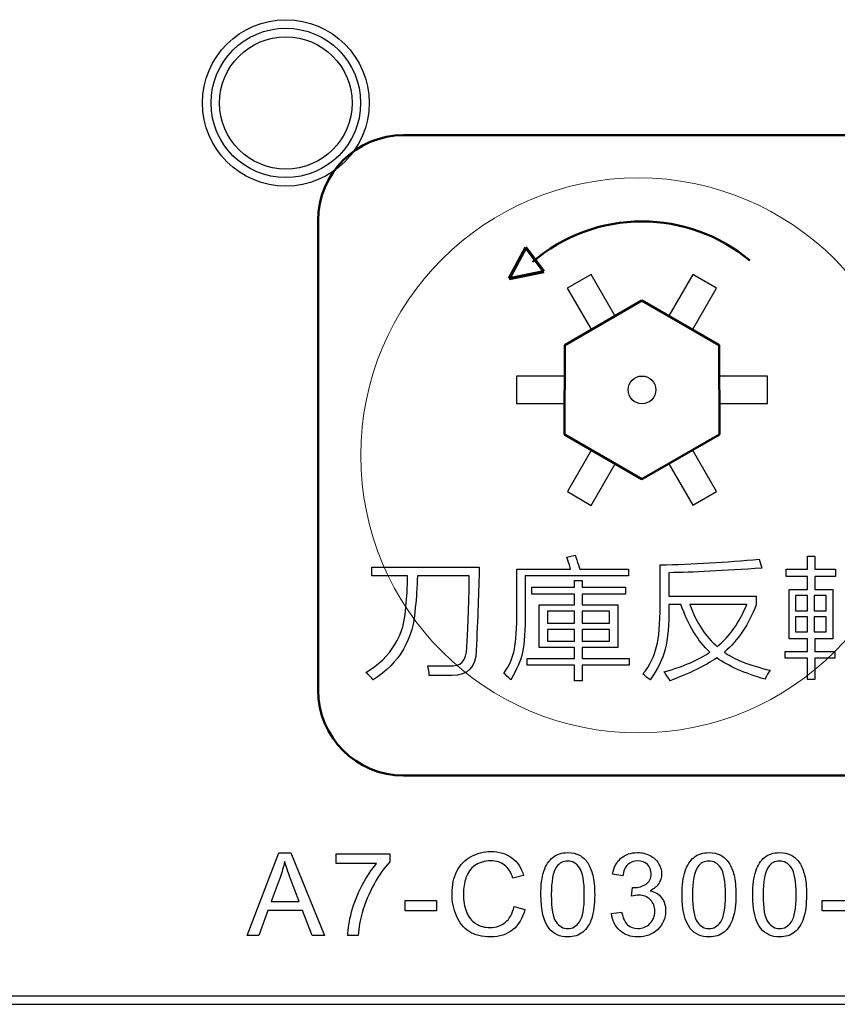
# Model space of a CAD drawing. Header units: millimetres. Extents: x 6964 to 8548, y -230 to 508.
# Tile 106 of 137: x 7396 to 7415, y 187 to 210. Entities that reach past the tile are written whole.
import ezdxf

# ---------------------------------------------------------------- set-up
doc = ezdxf.new("R2010")
doc.units = ezdxf.units.MM
doc.header["$LTSCALE"] = 3
doc.layers.add('layer 1', color=7, linetype='Continuous')

msp = doc.modelspace()

# ---------------------------------------------------------------- linework, layer by layer
at = {"linetype": 'Continuous', "lineweight": 30}
msp.add_line((7059.322, 186.894), (7420.175, 186.894), dxfattribs=at)
at = {"layer": 'layer 1'}
for points, knots in [([(7403.903, 208.005), (7403.903, 209.082), (7403.03, 209.955), (7401.953, 209.955), (7401.953, 209.955), (7400.876, 209.955), (7400.003, 209.082), (7400.003, 208.005), (7400.003, 208.005), (7400.003, 206.928), (7400.876, 206.055), (7401.953, 206.055), (7401.953, 206.055), (7403.03, 206.055), (7403.903, 206.928), (7403.903, 208.005)], [0, 0, 0, 0, 0.2, 0.2, 0.2, 0.2, 0.4, 0.4, 0.4, 0.4, 0.6, 0.6, 0.6, 0.6, 1, 1, 1, 1]), ([(7403.703, 208.005), (7403.703, 208.971), (7402.92, 209.755), (7401.953, 209.755), (7401.953, 209.755), (7400.987, 209.755), (7400.203, 208.971), (7400.203, 208.005), (7400.203, 208.005), (7400.203, 207.038), (7400.987, 206.255), (7401.953, 206.255), (7401.953, 206.255), (7402.92, 206.255), (7403.703, 207.038), (7403.703, 208.005)], [0, 0, 0, 0, 0.2, 0.2, 0.2, 0.2, 0.4, 0.4, 0.4, 0.4, 0.6, 0.6, 0.6, 0.6, 1, 1, 1, 1]), ([(7403.503, 208.005), (7403.503, 208.861), (7402.809, 209.555), (7401.953, 209.555), (7401.953, 209.555), (7401.097, 209.555), (7400.403, 208.861), (7400.403, 208.005), (7400.403, 208.005), (7400.403, 207.149), (7401.097, 206.455), (7401.953, 206.455), (7401.953, 206.455), (7402.809, 206.455), (7403.503, 207.149), (7403.503, 208.005)], [0, 0, 0, 0, 0.2, 0.2, 0.2, 0.2, 0.4, 0.4, 0.4, 0.4, 0.6, 0.6, 0.6, 0.6, 1, 1, 1, 1]), ([(7410.293, 201.609), (7410.113, 201.609), (7409.968, 201.464), (7409.968, 201.285), (7409.968, 201.285), (7409.968, 201.105), (7410.113, 200.96), (7410.293, 200.96), (7410.293, 200.96), (7410.472, 200.96), (7410.617, 201.105), (7410.617, 201.285), (7410.617, 201.285), (7410.617, 201.464), (7410.472, 201.609), (7410.293, 201.609)], [0, 0, 0, 0, 0.2, 0.2, 0.2, 0.2, 0.4, 0.4, 0.4, 0.4, 0.6, 0.6, 0.6, 0.6, 1, 1, 1, 1]), ([(7406.407, 195.178), (7406.407, 194.788), (7406.217, 194.594), (7405.836, 194.594), (7405.836, 194.594), (7405.665, 194.594), (7405.492, 194.594), (7405.313, 194.594)], [0.3888889, 0.3888889, 0.3888889, 0.3888889, 0.4444444, 0.4444444, 0.4444444, 0.4444445, 0.5, 0.5, 0.5, 0.5]), ([(7406.289, 190.355), (7406.431, 190.433), (7406.587, 190.472), (7406.757, 190.472), (7406.757, 190.472), (7406.951, 190.472), (7407.114, 190.423), (7407.245, 190.324)], [0.34782609, 0.34782609, 0.34782609, 0.34782609, 0.39130435, 0.39130435, 0.39130435, 0.39130436, 0.43478261, 0.43478261, 0.43478261, 0.43478261]), ([(7408.206, 190.335), (7408.298, 190.41), (7408.415, 190.447), (7408.555, 190.447), (7408.555, 190.447), (7408.659, 190.447), (7408.75, 190.427), (7408.828, 190.385)], [0.1538462, 0.1538462, 0.1538462, 0.1538462, 0.2307692, 0.2307692, 0.2307692, 0.2307692, 0.3076923, 0.3076923, 0.3076923, 0.3076923]), ([(7409.801, 190.316), (7409.904, 190.404), (7410.032, 190.447), (7410.185, 190.447), (7410.185, 190.447), (7410.291, 190.447), (7410.388, 190.425), (7410.477, 190.379)], [0.58064516, 0.58064516, 0.58064516, 0.58064516, 0.61290323, 0.61290323, 0.61290323, 0.61290324, 0.64516129, 0.64516129, 0.64516129, 0.64516129]), ([(7411.512, 190.335), (7411.604, 190.41), (7411.721, 190.447), (7411.862, 190.447), (7411.862, 190.447), (7411.965, 190.447), (7412.056, 190.427), (7412.135, 190.385)], [0.1538462, 0.1538462, 0.1538462, 0.1538462, 0.2307692, 0.2307692, 0.2307692, 0.2307692, 0.3076923, 0.3076923, 0.3076923, 0.3076923]), ([(7413.165, 190.335), (7413.258, 190.41), (7413.374, 190.447), (7413.515, 190.447), (7413.515, 190.447), (7413.619, 190.447), (7413.71, 190.427), (7413.788, 190.385)], [0.1538462, 0.1538462, 0.1538462, 0.1538462, 0.2307692, 0.2307692, 0.2307692, 0.2307692, 0.3076923, 0.3076923, 0.3076923, 0.3076923]), ([(7407.074, 190.156), (7406.989, 190.221), (7406.882, 190.253), (7406.753, 190.253), (7406.753, 190.253), (7406.605, 190.253), (7406.48, 190.217), (7406.381, 190.146)], [0.56521739, 0.56521739, 0.56521739, 0.56521739, 0.60869565, 0.60869565, 0.60869565, 0.60869566, 0.65217391, 0.65217391, 0.65217391, 0.65217391]), ([(7408.83, 190.093), (7408.756, 190.198), (7408.664, 190.25), (7408.552, 190.25), (7408.552, 190.25), (7408.443, 190.25), (7408.356, 190.204), (7408.291, 190.111)], [0.5555556, 0.5555556, 0.5555556, 0.5555556, 0.6666667, 0.6666667, 0.6666667, 0.6666667, 0.7777778, 0.7777778, 0.7777778, 0.7777778]), ([(7408.83, 188.824), (7408.905, 188.929), (7408.942, 189.141), (7408.942, 189.458), (7408.942, 189.458), (7408.942, 189.777), (7408.905, 189.988), (7408.83, 190.093)], [0.3333333, 0.3333333, 0.3333333, 0.3333333, 0.4444444, 0.4444444, 0.4444444, 0.4444445, 0.5555556, 0.5555556, 0.5555556, 0.5555556]), ([(7410.387, 189.708), (7410.468, 189.76), (7410.508, 189.841), (7410.508, 189.951), (7410.508, 189.951), (7410.508, 190.038), (7410.479, 190.11), (7410.42, 190.167), (7410.42, 190.167), (7410.361, 190.224), (7410.284, 190.253), (7410.191, 190.253), (7410.191, 190.253), (7410.098, 190.253), (7410.021, 190.223), (7409.96, 190.165)], [0.3548387, 0.3548387, 0.3548387, 0.3548387, 0.3870968, 0.3870968, 0.3870968, 0.3870968, 0.4193548, 0.4193548, 0.4193548, 0.4193548, 0.4516129, 0.4516129, 0.4516129, 0.4516129, 0.483871, 0.483871, 0.483871, 0.483871]), ([(7410.681, 190.195), (7410.728, 190.116), (7410.752, 190.033), (7410.752, 189.946), (7410.752, 189.946), (7410.752, 189.862), (7410.729, 189.787), (7410.684, 189.718)], [0.67741935, 0.67741935, 0.67741935, 0.67741935, 0.70967742, 0.70967742, 0.70967742, 0.70967743, 0.74193548, 0.74193548, 0.74193548, 0.74193548]), ([(7412.137, 190.093), (7412.063, 190.198), (7411.97, 190.25), (7411.859, 190.25), (7411.859, 190.25), (7411.75, 190.25), (7411.663, 190.204), (7411.597, 190.111)], [0.5555556, 0.5555556, 0.5555556, 0.5555556, 0.6666667, 0.6666667, 0.6666667, 0.6666667, 0.7777778, 0.7777778, 0.7777778, 0.7777778]), ([(7412.137, 188.824), (7412.211, 188.929), (7412.248, 189.141), (7412.248, 189.458), (7412.248, 189.458), (7412.248, 189.777), (7412.211, 189.988), (7412.137, 190.093)], [0.3333333, 0.3333333, 0.3333333, 0.3333333, 0.4444444, 0.4444444, 0.4444444, 0.4444445, 0.5555556, 0.5555556, 0.5555556, 0.5555556]), ([(7413.79, 190.093), (7413.716, 190.198), (7413.624, 190.25), (7413.512, 190.25), (7413.512, 190.25), (7413.403, 190.25), (7413.316, 190.204), (7413.251, 190.111)], [0.5555556, 0.5555556, 0.5555556, 0.5555556, 0.6666667, 0.6666667, 0.6666667, 0.6666667, 0.7777778, 0.7777778, 0.7777778, 0.7777778]), ([(7413.79, 188.824), (7413.865, 188.929), (7413.901, 189.141), (7413.901, 189.458), (7413.901, 189.458), (7413.901, 189.777), (7413.865, 189.988), (7413.79, 190.093)], [0.3333333, 0.3333333, 0.3333333, 0.3333333, 0.4444444, 0.4444444, 0.4444444, 0.4444445, 0.5555556, 0.5555556, 0.5555556, 0.5555556]), ([(7405.947, 188.968), (7405.879, 189.129), (7405.845, 189.301), (7405.845, 189.486), (7405.845, 189.486), (7405.845, 189.687), (7405.883, 189.863), (7405.96, 190.013)], [0.2173913, 0.2173913, 0.2173913, 0.2173913, 0.26086957, 0.26086957, 0.26086957, 0.26086958, 0.30434783, 0.30434783, 0.30434783, 0.30434783]), ([(7406.171, 189.859), (7406.13, 189.739), (7406.11, 189.615), (7406.11, 189.487), (7406.11, 189.487), (7406.11, 189.323), (7406.134, 189.179), (7406.182, 189.057)], [0.69565217, 0.69565217, 0.69565217, 0.69565217, 0.73913043, 0.73913043, 0.73913043, 0.73913044, 0.7826087, 0.7826087, 0.7826087, 0.7826087]), ([(7409.141, 189.916), (7409.17, 189.803), (7409.185, 189.651), (7409.185, 189.459), (7409.185, 189.459), (7409.185, 189.232), (7409.161, 189.048), (7409.115, 188.909)], [0.4615385, 0.4615385, 0.4615385, 0.4615385, 0.5384615, 0.5384615, 0.5384615, 0.5384615, 0.6153846, 0.6153846, 0.6153846, 0.6153846]), ([(7412.448, 189.916), (7412.477, 189.803), (7412.491, 189.651), (7412.491, 189.459), (7412.491, 189.459), (7412.491, 189.232), (7412.468, 189.048), (7412.422, 188.909)], [0.4615385, 0.4615385, 0.4615385, 0.4615385, 0.5384615, 0.5384615, 0.5384615, 0.5384615, 0.6153846, 0.6153846, 0.6153846, 0.6153846]), ([(7414.101, 189.916), (7414.13, 189.803), (7414.145, 189.651), (7414.145, 189.459), (7414.145, 189.459), (7414.145, 189.232), (7414.121, 189.048), (7414.075, 188.909)], [0.4615385, 0.4615385, 0.4615385, 0.4615385, 0.5384615, 0.5384615, 0.5384615, 0.5384615, 0.6153846, 0.6153846, 0.6153846, 0.6153846]), ([(7410.074, 189.631), (7410.09, 189.629), (7410.103, 189.628), (7410.112, 189.628), (7410.112, 189.628), (7410.214, 189.628), (7410.305, 189.655), (7410.387, 189.708)], [0.29032258, 0.29032258, 0.29032258, 0.29032258, 0.32258065, 0.32258065, 0.32258065, 0.32258066, 0.35483871, 0.35483871, 0.35483871, 0.35483871]), ([(7410.488, 189.343), (7410.416, 189.414), (7410.326, 189.45), (7410.216, 189.45), (7410.216, 189.45), (7410.171, 189.45), (7410.115, 189.441), (7410.048, 189.423)], [0.19354839, 0.19354839, 0.19354839, 0.19354839, 0.22580645, 0.22580645, 0.22580645, 0.22580646, 0.25806452, 0.25806452, 0.25806452, 0.25806452]), ([(7410.48, 188.785), (7410.557, 188.863), (7410.595, 188.959), (7410.595, 189.073), (7410.595, 189.073), (7410.595, 189.182), (7410.559, 189.272), (7410.488, 189.343)], [0.12903226, 0.12903226, 0.12903226, 0.12903226, 0.16129032, 0.16129032, 0.16129032, 0.16129033, 0.19354839, 0.19354839, 0.19354839, 0.19354839]), ([(7410.752, 189.39), (7410.815, 189.307), (7410.846, 189.203), (7410.846, 189.078), (7410.846, 189.078), (7410.846, 188.909), (7410.784, 188.765), (7410.662, 188.648)], [0.80645161, 0.80645161, 0.80645161, 0.80645161, 0.83870968, 0.83870968, 0.83870968, 0.83870969, 0.87096774, 0.87096774, 0.87096774, 0.87096774]), ([(7406.182, 189.057), (7406.229, 188.934), (7406.304, 188.842), (7406.405, 188.782), (7406.405, 188.782), (7406.505, 188.721), (7406.614, 188.691), (7406.732, 188.691), (7406.732, 188.691), (7406.875, 188.691), (7406.996, 188.732), (7407.095, 188.814)], [0.7826087, 0.7826087, 0.7826087, 0.7826087, 0.826087, 0.826087, 0.826087, 0.826087, 0.8695652, 0.8695652, 0.8695652, 0.8695652, 0.9130435, 0.9130435, 0.9130435, 0.9130435]), ([(7408.906, 188.585), (7408.814, 188.51), (7408.697, 188.472), (7408.555, 188.472), (7408.555, 188.472), (7408.369, 188.472), (7408.223, 188.538), (7408.116, 188.671)], [0.6923077, 0.6923077, 0.6923077, 0.6923077, 0.7692308, 0.7692308, 0.7692308, 0.7692308, 0.8461538, 0.8461538, 0.8461538, 0.8461538]), ([(7408.28, 188.824), (7408.354, 188.719), (7408.446, 188.666), (7408.555, 188.666), (7408.555, 188.666), (7408.664, 188.666), (7408.756, 188.719), (7408.83, 188.824)], [0.1111111, 0.1111111, 0.1111111, 0.1111111, 0.2222222, 0.2222222, 0.2222222, 0.2222222, 0.3333333, 0.3333333, 0.3333333, 0.3333333]), ([(7410.662, 188.648), (7410.538, 188.53), (7410.382, 188.472), (7410.194, 188.472), (7410.194, 188.472), (7410.024, 188.472), (7409.883, 188.523), (7409.771, 188.624)], [0.87096774, 0.87096774, 0.87096774, 0.87096774, 0.90322581, 0.90322581, 0.90322581, 0.90322582, 0.93548387, 0.93548387, 0.93548387, 0.93548387]), ([(7409.955, 188.758), (7410.021, 188.699), (7410.101, 188.669), (7410.196, 188.669), (7410.196, 188.669), (7410.308, 188.669), (7410.403, 188.708), (7410.48, 188.785)], [0.06451613, 0.06451613, 0.06451613, 0.06451613, 0.09677419, 0.09677419, 0.09677419, 0.0967742, 0.12903226, 0.12903226, 0.12903226, 0.12903226]), ([(7412.213, 188.585), (7412.12, 188.51), (7412.003, 188.472), (7411.862, 188.472), (7411.862, 188.472), (7411.676, 188.472), (7411.529, 188.538), (7411.423, 188.671)], [0.6923077, 0.6923077, 0.6923077, 0.6923077, 0.7692308, 0.7692308, 0.7692308, 0.7692308, 0.8461538, 0.8461538, 0.8461538, 0.8461538]), ([(7411.586, 188.824), (7411.661, 188.719), (7411.753, 188.666), (7411.862, 188.666), (7411.862, 188.666), (7411.971, 188.666), (7412.063, 188.719), (7412.137, 188.824)], [0.1111111, 0.1111111, 0.1111111, 0.1111111, 0.2222222, 0.2222222, 0.2222222, 0.2222222, 0.3333333, 0.3333333, 0.3333333, 0.3333333]), ([(7413.866, 188.585), (7413.774, 188.51), (7413.656, 188.472), (7413.515, 188.472), (7413.515, 188.472), (7413.329, 188.472), (7413.183, 188.538), (7413.076, 188.671)], [0.6923077, 0.6923077, 0.6923077, 0.6923077, 0.7692308, 0.7692308, 0.7692308, 0.7692308, 0.8461538, 0.8461538, 0.8461538, 0.8461538]), ([(7413.24, 188.824), (7413.314, 188.719), (7413.406, 188.666), (7413.515, 188.666), (7413.515, 188.666), (7413.624, 188.666), (7413.716, 188.719), (7413.79, 188.824)], [0.1111111, 0.1111111, 0.1111111, 0.1111111, 0.2222222, 0.2222222, 0.2222222, 0.2222222, 0.3333333, 0.3333333, 0.3333333, 0.3333333]), ([(7407.264, 188.637), (7407.125, 188.527), (7406.954, 188.472), (7406.753, 188.472), (7406.753, 188.472), (7406.545, 188.472), (7406.376, 188.514), (7406.245, 188.599)], [0.08695652, 0.08695652, 0.08695652, 0.08695652, 0.13043478, 0.13043478, 0.13043478, 0.13043479, 0.17391304, 0.17391304, 0.17391304, 0.17391304])]:
    msp.add_open_spline(points, degree=3, knots=knots, dxfattribs=at)
at = {"layer": 'layer 1', "lineweight": 50}
for points in [[(7402.708, 205.25), (7402.708, 206.35), (7403.608, 207.25), (7404.708, 207.25)], [(7404.708, 207.25), (7404.708, 207.25), (7415.708, 207.25), (7415.708, 207.25)], [(7402.708, 194.25), (7402.708, 194.25), (7402.708, 205.25), (7402.708, 205.25)], [(7408.482, 202.332), (7408.482, 202.332), (7410.292, 203.376), (7410.292, 203.376)], [(7410.292, 203.376), (7410.292, 203.376), (7412.103, 202.331), (7412.103, 202.331)], [(7408.481, 200.24), (7408.481, 200.24), (7408.482, 202.332), (7408.482, 202.332)], [(7412.103, 202.331), (7412.103, 202.331), (7412.104, 200.24), (7412.104, 200.24)], [(7410.292, 199.193), (7410.292, 199.193), (7408.481, 200.24), (7408.481, 200.24)], [(7412.104, 200.24), (7412.104, 200.24), (7410.292, 199.193), (7410.292, 199.193)], [(7404.708, 192.25), (7403.608, 192.25), (7402.708, 193.15), (7402.708, 194.25)], [(7415.708, 192.25), (7415.708, 192.25), (7404.708, 192.25), (7404.708, 192.25)]]:
    msp.add_open_spline(points, degree=3, dxfattribs=at)
at = {"layer": 'layer 1', "lineweight": 9}
for points, knots in [([(7416.708, 199.75), (7416.708, 203.34), (7413.798, 206.25), (7410.208, 206.25), (7410.208, 206.25), (7406.618, 206.25), (7403.708, 203.34), (7403.708, 199.75), (7403.708, 199.75), (7403.708, 196.16), (7406.618, 193.25), (7410.208, 193.25)], [0, 0, 0, 0, 0.2, 0.2, 0.2, 0.2, 0.4, 0.4, 0.4, 0.4, 0.6, 0.6, 0.6, 0.6]), ([(7406.407, 195.178), (7406.407, 194.788), (7406.217, 194.594), (7405.836, 194.594), (7405.836, 194.594), (7405.665, 194.594), (7405.492, 194.594), (7405.313, 194.594)], [0.3888889, 0.3888889, 0.3888889, 0.3888889, 0.4444444, 0.4444444, 0.4444444, 0.4444445, 0.5, 0.5, 0.5, 0.5])]:
    msp.add_open_spline(points, degree=3, knots=knots, dxfattribs=at)
at = {"layer": 'layer 1', "lineweight": 50}
msp.add_open_spline([(7412.816, 204.318), (7412.108, 204.907), (7411.214, 205.23), (7410.293, 205.23), (7410.293, 205.23), (7409.353, 205.23), (7408.445, 204.895), (7407.731, 204.285)], degree=3, knots=[0, 0, 0, 0, 0.333333, 0.333333, 0.333333, 0.333333, 1, 1, 1, 1], dxfattribs=at)
at = {"layer": 'layer 1', "lineweight": 70}
for points in [[(7407.572, 204.617), (7407.572, 204.617), (7407.186, 203.89), (7407.186, 203.89)], [(7407.996, 204.054), (7407.996, 204.054), (7407.572, 204.617), (7407.572, 204.617)], [(7407.186, 203.89), (7407.186, 203.89), (7407.996, 204.054), (7407.996, 204.054)]]:
    msp.add_open_spline(points, degree=3, dxfattribs=at)
at = {"layer": 'layer 1'}
for points in [[(7409.102, 203.989), (7409.102, 203.989), (7408.544, 203.667), (7408.544, 203.667)], [(7409.665, 203.014), (7409.665, 203.014), (7409.102, 203.989), (7409.102, 203.989)], [(7411.482, 203.99), (7411.482, 203.99), (7410.919, 203.015), (7410.919, 203.015)], [(7412.039, 203.668), (7412.039, 203.668), (7411.482, 203.99), (7411.482, 203.99)], [(7408.544, 203.667), (7408.544, 203.667), (7409.107, 202.692), (7409.107, 202.692)], [(7411.476, 202.693), (7411.476, 202.693), (7412.039, 203.668), (7412.039, 203.668)], [(7409.107, 202.692), (7409.107, 202.692), (7409.665, 203.014), (7409.665, 203.014)], [(7410.919, 203.015), (7410.919, 203.015), (7411.476, 202.693), (7411.476, 202.693)], [(7408.481, 201.605), (7408.481, 201.605), (7407.355, 201.605), (7407.355, 201.605)], [(7407.355, 201.605), (7407.355, 201.605), (7407.355, 200.962), (7407.355, 200.962)], [(7408.481, 200.962), (7408.481, 200.962), (7408.481, 201.605), (7408.481, 201.605)], [(7413.23, 201.607), (7413.23, 201.607), (7412.104, 201.607), (7412.104, 201.607)], [(7412.104, 201.607), (7412.104, 201.607), (7412.104, 200.964), (7412.104, 200.964)], [(7413.23, 200.964), (7413.23, 200.964), (7413.23, 201.607), (7413.23, 201.607)], [(7407.355, 200.962), (7407.355, 200.962), (7408.481, 200.962), (7408.481, 200.962)], [(7412.104, 200.964), (7412.104, 200.964), (7413.23, 200.964), (7413.23, 200.964)], [(7409.109, 199.877), (7409.109, 199.877), (7408.546, 198.901), (7408.546, 198.901)], [(7409.666, 199.555), (7409.666, 199.555), (7409.109, 199.877), (7409.109, 199.877)], [(7411.478, 199.878), (7411.478, 199.878), (7410.92, 199.556), (7410.92, 199.556)], [(7412.041, 198.902), (7412.041, 198.902), (7411.478, 199.878), (7411.478, 199.878)], [(7409.103, 198.58), (7409.103, 198.58), (7409.666, 199.555), (7409.666, 199.555)], [(7410.92, 199.556), (7410.92, 199.556), (7411.483, 198.581), (7411.483, 198.581)], [(7408.546, 198.901), (7408.546, 198.901), (7409.103, 198.58), (7409.103, 198.58)], [(7411.483, 198.581), (7411.483, 198.581), (7412.041, 198.902), (7412.041, 198.902)], [(7408.532, 197.367), (7408.532, 197.367), (7408.727, 197.416), (7408.727, 197.416)], [(7408.727, 197.416), (7408.735, 197.391), (7408.747, 197.355), (7408.763, 197.306)], [(7408.605, 197.148), (7408.589, 197.197), (7408.565, 197.27), (7408.532, 197.367)], [(7408.763, 197.306), (7408.795, 197.217), (7408.82, 197.144), (7408.836, 197.087)], [(7410.717, 197.185), (7411.487, 197.201), (7412.261, 197.245), (7413.039, 197.319)], [(7410.717, 196.236), (7410.717, 196.236), (7410.717, 197.185), (7410.717, 197.185)], [(7413.039, 197.319), (7413.039, 197.319), (7413.1, 197.112), (7413.1, 197.112)], [(7414.166, 197.087), (7414.166, 197.087), (7414.166, 197.391), (7414.166, 197.391)], [(7414.166, 197.391), (7414.166, 197.391), (7414.336, 197.391), (7414.336, 197.391)], [(7414.336, 197.391), (7414.336, 197.391), (7414.336, 197.087), (7414.336, 197.087)], [(7403.963, 196.928), (7403.963, 196.928), (7403.963, 197.135), (7403.963, 197.135)], [(7403.963, 197.135), (7403.963, 197.135), (7406.48, 197.135), (7406.48, 197.135)], [(7406.48, 197.135), (7406.472, 196.584), (7406.448, 195.931), (7406.407, 195.178)], [(7407.365, 196.114), (7407.365, 196.114), (7407.365, 197.087), (7407.365, 197.087)], [(7407.365, 197.087), (7407.365, 197.087), (7408.617, 197.087), (7408.617, 197.087)], [(7408.617, 197.087), (7408.617, 197.104), (7408.613, 197.124), (7408.605, 197.148)], [(7408.836, 197.087), (7408.836, 197.087), (7409.979, 197.087), (7409.979, 197.087)], [(7409.979, 197.087), (7409.979, 197.087), (7409.979, 196.93), (7409.979, 196.93)], [(7413.1, 197.112), (7412.2, 197.047), (7411.475, 197.01), (7410.924, 197.002)], [(7410.924, 197.002), (7410.924, 197.002), (7410.924, 196.455), (7410.924, 196.455)], [(7413.668, 196.917), (7413.668, 196.917), (7413.668, 197.087), (7413.668, 197.087)], [(7413.668, 197.087), (7413.668, 197.087), (7414.166, 197.087), (7414.166, 197.087)], [(7414.336, 197.087), (7414.336, 197.087), (7414.823, 197.087), (7414.823, 197.087)], [(7414.823, 197.087), (7414.823, 197.087), (7414.823, 196.917), (7414.823, 196.917)], [(7404.802, 196.928), (7404.802, 196.928), (7403.963, 196.928), (7403.963, 196.928)], [(7404.766, 196.211), (7404.79, 196.422), (7404.802, 196.661), (7404.802, 196.928)], [(7405.034, 196.928), (7405.025, 196.653), (7405.009, 196.41), (7404.985, 196.199)], [(7406.249, 196.928), (7406.249, 196.928), (7405.034, 196.928), (7405.034, 196.928)], [(7406.188, 195.25), (7406.213, 195.526), (7406.233, 196.049), (7406.249, 196.819)], [(7406.249, 196.819), (7406.249, 196.868), (7406.249, 196.904), (7406.249, 196.928)], [(7409.979, 196.93), (7409.979, 196.93), (7407.56, 196.93), (7407.56, 196.93)], [(7407.56, 196.93), (7407.56, 196.93), (7407.56, 196.09), (7407.56, 196.09)], [(7408.712, 196.661), (7408.712, 196.661), (7408.712, 196.819), (7408.712, 196.819)], [(7408.712, 196.819), (7408.712, 196.819), (7408.895, 196.819), (7408.895, 196.819)], [(7408.895, 196.819), (7408.895, 196.819), (7408.895, 196.661), (7408.895, 196.661)], [(7414.166, 196.917), (7414.166, 196.917), (7413.668, 196.917), (7413.668, 196.917)], [(7414.166, 196.611), (7414.166, 196.611), (7414.166, 196.917), (7414.166, 196.917)], [(7414.823, 196.917), (7414.823, 196.917), (7414.336, 196.917), (7414.336, 196.917)], [(7414.336, 196.917), (7414.336, 196.917), (7414.336, 196.611), (7414.336, 196.611)], [(7407.715, 196.503), (7407.715, 196.503), (7407.715, 196.661), (7407.715, 196.661)], [(7407.715, 196.661), (7407.715, 196.661), (7408.712, 196.661), (7408.712, 196.661)], [(7408.712, 196.503), (7408.712, 196.503), (7407.715, 196.503), (7407.715, 196.503)], [(7408.712, 196.247), (7408.712, 196.247), (7408.712, 196.503), (7408.712, 196.503)], [(7408.895, 196.661), (7408.895, 196.661), (7409.904, 196.661), (7409.904, 196.661)], [(7409.904, 196.503), (7409.904, 196.503), (7408.895, 196.503), (7408.895, 196.503)], [(7408.895, 196.503), (7408.895, 196.503), (7408.895, 196.247), (7408.895, 196.247)], [(7409.904, 196.661), (7409.904, 196.661), (7409.904, 196.503), (7409.904, 196.503)], [(7413.739, 195.457), (7413.739, 195.457), (7413.739, 196.611), (7413.739, 196.611)], [(7413.739, 196.611), (7413.739, 196.611), (7414.166, 196.611), (7414.166, 196.611)], [(7414.336, 196.611), (7414.336, 196.611), (7414.763, 196.611), (7414.763, 196.611)], [(7414.763, 196.611), (7414.763, 196.611), (7414.763, 195.457), (7414.763, 195.457)], [(7410.924, 196.455), (7410.924, 196.455), (7412.966, 196.455), (7412.966, 196.455)], [(7411.203, 196.261), (7411.203, 196.261), (7410.924, 196.261), (7410.924, 196.261)], [(7410.924, 196.261), (7410.924, 196.261), (7410.924, 196.224), (7410.924, 196.224)], [(7411.884, 195.142), (7411.6, 195.401), (7411.373, 195.774), (7411.203, 196.261)], [(7412.747, 196.261), (7412.747, 196.261), (7411.41, 196.261), (7411.41, 196.261)], [(7411.41, 196.261), (7411.572, 195.823), (7411.787, 195.495), (7412.054, 195.276)], [(7412.054, 195.276), (7412.346, 195.511), (7412.577, 195.839), (7412.747, 196.261)], [(7412.966, 196.455), (7412.966, 196.455), (7412.966, 196.248), (7412.966, 196.248)], [(7413.885, 196.465), (7413.885, 196.465), (7413.885, 196.113), (7413.885, 196.113)], [(7414.166, 196.465), (7414.166, 196.465), (7413.885, 196.465), (7413.885, 196.465)], [(7414.166, 196.113), (7414.166, 196.113), (7414.166, 196.465), (7414.166, 196.465)], [(7414.605, 196.465), (7414.605, 196.465), (7414.324, 196.465), (7414.324, 196.465)], [(7414.324, 196.465), (7414.324, 196.465), (7414.324, 196.113), (7414.324, 196.113)], [(7414.605, 196.113), (7414.605, 196.113), (7414.605, 196.465), (7414.605, 196.465)], [(7403.829, 194.667), (7404.421, 195.023), (7404.734, 195.538), (7404.766, 196.211)], [(7404.985, 196.199), (7404.944, 195.453), (7404.616, 194.885), (7404, 194.496)], [(7407.304, 195.215), (7407.344, 195.401), (7407.365, 195.701), (7407.365, 196.114)], [(7407.56, 196.09), (7407.56, 195.661), (7407.539, 195.345), (7407.498, 195.142)], [(7407.888, 195.251), (7407.888, 195.251), (7407.888, 196.247), (7407.888, 196.247)], [(7407.888, 196.247), (7407.888, 196.247), (7408.712, 196.247), (7408.712, 196.247)], [(7408.083, 196.101), (7408.083, 196.101), (7408.083, 195.821), (7408.083, 195.821)], [(7408.712, 196.101), (7408.712, 196.101), (7408.083, 196.101), (7408.083, 196.101)], [(7408.712, 195.821), (7408.712, 195.821), (7408.712, 196.101), (7408.712, 196.101)], [(7408.895, 196.247), (7408.895, 196.247), (7409.723, 196.247), (7409.723, 196.247)], [(7409.528, 196.101), (7409.528, 196.101), (7408.895, 196.101), (7408.895, 196.101)], [(7408.895, 196.101), (7408.895, 196.101), (7408.895, 195.821), (7408.895, 195.821)], [(7409.528, 195.821), (7409.528, 195.821), (7409.528, 196.101), (7409.528, 196.101)], [(7409.723, 196.247), (7409.723, 196.247), (7409.723, 195.251), (7409.723, 195.251)], [(7410.632, 195.276), (7410.689, 195.486), (7410.717, 195.807), (7410.717, 196.236)], [(7410.924, 196.224), (7410.924, 195.786), (7410.895, 195.45), (7410.839, 195.215)], [(7412.966, 196.248), (7412.788, 195.786), (7412.541, 195.418), (7412.224, 195.142)], [(7413.885, 196.113), (7413.885, 196.113), (7414.166, 196.113), (7414.166, 196.113)], [(7414.324, 196.113), (7414.324, 196.113), (7414.605, 196.113), (7414.605, 196.113)], [(7408.083, 195.821), (7408.083, 195.821), (7408.712, 195.821), (7408.712, 195.821)], [(7408.895, 195.821), (7408.895, 195.821), (7409.528, 195.821), (7409.528, 195.821)], [(7413.885, 195.967), (7413.885, 195.967), (7413.885, 195.615), (7413.885, 195.615)], [(7414.166, 195.967), (7414.166, 195.967), (7413.885, 195.967), (7413.885, 195.967)], [(7414.166, 195.615), (7414.166, 195.615), (7414.166, 195.967), (7414.166, 195.967)], [(7414.324, 195.967), (7414.324, 195.967), (7414.324, 195.615), (7414.324, 195.615)], [(7414.605, 195.967), (7414.605, 195.967), (7414.324, 195.967), (7414.324, 195.967)], [(7414.605, 195.615), (7414.605, 195.615), (7414.605, 195.967), (7414.605, 195.967)], [(7408.083, 195.675), (7408.083, 195.675), (7408.083, 195.398), (7408.083, 195.398)], [(7408.712, 195.675), (7408.712, 195.675), (7408.083, 195.675), (7408.083, 195.675)], [(7408.712, 195.398), (7408.712, 195.398), (7408.712, 195.675), (7408.712, 195.675)], [(7408.895, 195.675), (7408.895, 195.675), (7408.895, 195.398), (7408.895, 195.398)], [(7409.528, 195.675), (7409.528, 195.675), (7408.895, 195.675), (7408.895, 195.675)], [(7409.528, 195.398), (7409.528, 195.398), (7409.528, 195.675), (7409.528, 195.675)], [(7413.885, 195.615), (7413.885, 195.615), (7414.166, 195.615), (7414.166, 195.615)], [(7414.324, 195.615), (7414.324, 195.615), (7414.605, 195.615), (7414.605, 195.615)], [(7408.083, 195.398), (7408.083, 195.398), (7408.712, 195.398), (7408.712, 195.398)], [(7408.895, 195.398), (7408.895, 195.398), (7409.528, 195.398), (7409.528, 195.398)], [(7414.166, 195.457), (7414.166, 195.457), (7413.739, 195.457), (7413.739, 195.457)], [(7414.166, 195.154), (7414.166, 195.154), (7414.166, 195.457), (7414.166, 195.457)], [(7414.763, 195.457), (7414.763, 195.457), (7414.336, 195.457), (7414.336, 195.457)], [(7414.336, 195.457), (7414.336, 195.457), (7414.336, 195.154), (7414.336, 195.154)], [(7405.775, 194.825), (7406.051, 194.793), (7406.188, 194.934), (7406.188, 195.25)], [(7407.061, 194.643), (7407.191, 194.838), (7407.272, 195.029), (7407.304, 195.215)], [(7407.498, 195.142), (7407.45, 194.939), (7407.357, 194.725), (7407.219, 194.497)], [(7408.712, 195.251), (7408.712, 195.251), (7407.888, 195.251), (7407.888, 195.251)], [(7408.712, 194.995), (7408.712, 194.995), (7408.712, 195.251), (7408.712, 195.251)], [(7409.723, 195.251), (7409.723, 195.251), (7408.895, 195.251), (7408.895, 195.251)], [(7408.895, 195.251), (7408.895, 195.251), (7408.895, 194.995), (7408.895, 194.995)], [(7410.316, 194.631), (7410.477, 194.834), (7410.583, 195.049), (7410.632, 195.276)], [(7410.839, 195.215), (7410.774, 194.972), (7410.656, 194.732), (7410.486, 194.497)], [(7410.814, 194.68), (7411.276, 194.81), (7411.633, 194.964), (7411.884, 195.142)], [(7412.224, 195.142), (7412.435, 194.98), (7412.792, 194.838), (7413.294, 194.716)], [(7413.643, 194.997), (7413.643, 194.997), (7413.643, 195.154), (7413.643, 195.154)], [(7413.643, 195.154), (7413.643, 195.154), (7414.166, 195.154), (7414.166, 195.154)], [(7414.336, 195.154), (7414.336, 195.154), (7414.81, 195.154), (7414.81, 195.154)], [(7414.81, 195.154), (7414.81, 195.154), (7414.81, 194.997), (7414.81, 194.997)], [(7407.606, 194.838), (7407.606, 194.838), (7407.606, 194.995), (7407.606, 194.995)], [(7407.606, 194.995), (7407.606, 194.995), (7408.712, 194.995), (7408.712, 194.995)], [(7408.895, 194.995), (7408.895, 194.995), (7409.989, 194.995), (7409.989, 194.995)], [(7409.989, 194.995), (7409.989, 194.995), (7409.989, 194.838), (7409.989, 194.838)], [(7412.042, 195.008), (7411.774, 194.822), (7411.41, 194.643), (7410.948, 194.473)], [(7413.173, 194.509), (7412.695, 194.647), (7412.318, 194.813), (7412.042, 195.008)], [(7414.166, 194.997), (7414.166, 194.997), (7413.643, 194.997), (7413.643, 194.997)], [(7414.166, 194.498), (7414.166, 194.498), (7414.166, 194.997), (7414.166, 194.997)], [(7414.81, 194.997), (7414.81, 194.997), (7414.336, 194.997), (7414.336, 194.997)], [(7414.336, 194.997), (7414.336, 194.997), (7414.336, 194.498), (7414.336, 194.498)], [(7404, 194.496), (7403.943, 194.561), (7403.887, 194.618), (7403.829, 194.667)], [(7405.313, 194.594), (7405.305, 194.675), (7405.293, 194.752), (7405.276, 194.825)], [(7405.276, 194.825), (7405.43, 194.825), (7405.597, 194.825), (7405.775, 194.825)], [(7407.219, 194.497), (7407.154, 194.562), (7407.102, 194.611), (7407.061, 194.643)], [(7408.712, 194.838), (7408.712, 194.838), (7407.606, 194.838), (7407.606, 194.838)], [(7408.712, 194.473), (7408.712, 194.473), (7408.712, 194.838), (7408.712, 194.838)], [(7409.989, 194.838), (7409.989, 194.838), (7408.895, 194.838), (7408.895, 194.838)], [(7408.895, 194.838), (7408.895, 194.838), (7408.895, 194.473), (7408.895, 194.473)], [(7410.862, 194.607), (7410.839, 194.64), (7410.822, 194.663), (7410.814, 194.68)], [(7413.294, 194.716), (7413.27, 194.692), (7413.242, 194.647), (7413.209, 194.583)], [(7408.895, 194.473), (7408.895, 194.473), (7408.712, 194.473), (7408.712, 194.473)], [(7410.401, 194.558), (7410.36, 194.591), (7410.332, 194.615), (7410.316, 194.631)], [(7410.486, 194.497), (7410.47, 194.506), (7410.441, 194.526), (7410.401, 194.558)], [(7410.948, 194.473), (7410.931, 194.506), (7410.903, 194.55), (7410.862, 194.607)], [(7413.209, 194.583), (7413.193, 194.55), (7413.181, 194.526), (7413.173, 194.509)], [(7414.336, 194.498), (7414.336, 194.498), (7414.166, 194.498), (7414.166, 194.498)], [(7401.05, 188.504), (7401.05, 188.504), (7401.792, 190.439), (7401.792, 190.439)], [(7401.792, 190.439), (7401.792, 190.439), (7402.073, 190.439), (7402.073, 190.439)], [(7402.073, 190.439), (7402.073, 190.439), (7402.861, 188.504), (7402.861, 188.504)], [(7403.133, 190.188), (7403.133, 190.188), (7403.133, 190.415), (7403.133, 190.415)], [(7403.133, 190.415), (7403.133, 190.415), (7404.385, 190.415), (7404.385, 190.415)], [(7404.385, 190.415), (7404.385, 190.415), (7404.385, 190.231), (7404.385, 190.231)], [(7405.96, 190.013), (7406.037, 190.163), (7406.147, 190.277), (7406.289, 190.355)], [(7407.245, 190.324), (7407.377, 190.225), (7407.469, 190.087), (7407.521, 189.909)], [(7407.996, 190.012), (7408.043, 190.152), (7408.113, 190.259), (7408.206, 190.335)], [(7408.828, 190.385), (7408.907, 190.343), (7408.972, 190.282), (7409.022, 190.204)], [(7409.603, 189.945), (7409.632, 190.104), (7409.698, 190.228), (7409.801, 190.316)], [(7410.477, 190.379), (7410.566, 190.334), (7410.634, 190.273), (7410.681, 190.195)], [(7411.302, 190.012), (7411.35, 190.152), (7411.419, 190.259), (7411.512, 190.335)], [(7412.135, 190.385), (7412.213, 190.343), (7412.278, 190.282), (7412.329, 190.204)], [(7412.956, 190.012), (7413.003, 190.152), (7413.073, 190.259), (7413.165, 190.335)], [(7413.788, 190.385), (7413.867, 190.343), (7413.932, 190.282), (7413.982, 190.204)], [(7401.925, 190.239), (7401.899, 190.113), (7401.863, 189.989), (7401.818, 189.867)], [(7402.064, 189.835), (7402.003, 189.998), (7401.957, 190.133), (7401.925, 190.239)], [(7404.079, 190.188), (7404.079, 190.188), (7403.133, 190.188), (7403.133, 190.188)], [(7403.739, 189.681), (7403.846, 189.882), (7403.959, 190.05), (7404.079, 190.188)], [(7404.385, 190.231), (7404.262, 190.1), (7404.139, 189.926), (7404.019, 189.708)], [(7406.381, 190.146), (7406.281, 190.075), (7406.211, 189.979), (7406.171, 189.859)], [(7407.269, 189.849), (7407.225, 189.99), (7407.159, 190.092), (7407.074, 190.156)], [(7408.291, 190.111), (7408.209, 189.994), (7408.169, 189.776), (7408.169, 189.458)], [(7409.022, 190.204), (7409.073, 190.125), (7409.112, 190.029), (7409.141, 189.916)], [(7409.96, 190.165), (7409.898, 190.106), (7409.858, 190.019), (7409.841, 189.901)], [(7411.597, 190.111), (7411.516, 189.994), (7411.475, 189.776), (7411.475, 189.458)], [(7412.329, 190.204), (7412.379, 190.125), (7412.419, 190.029), (7412.448, 189.916)], [(7413.251, 190.111), (7413.169, 189.994), (7413.128, 189.776), (7413.128, 189.458)], [(7413.982, 190.204), (7414.033, 190.125), (7414.072, 190.029), (7414.101, 189.916)], [(7401.818, 189.867), (7401.818, 189.867), (7401.606, 189.299), (7401.606, 189.299)], [(7402.266, 189.299), (7402.266, 189.299), (7402.064, 189.835), (7402.064, 189.835)], [(7407.521, 189.909), (7407.521, 189.909), (7407.269, 189.849), (7407.269, 189.849)], [(7407.925, 189.459), (7407.925, 189.687), (7407.949, 189.872), (7407.996, 190.012)], [(7409.841, 189.901), (7409.841, 189.901), (7409.603, 189.945), (7409.603, 189.945)], [(7411.232, 189.459), (7411.232, 189.687), (7411.255, 189.872), (7411.302, 190.012)], [(7412.885, 189.459), (7412.885, 189.687), (7412.909, 189.872), (7412.956, 190.012)], [(7403.493, 189.056), (7403.551, 189.273), (7403.632, 189.481), (7403.739, 189.681)], [(7404.019, 189.708), (7403.897, 189.491), (7403.804, 189.267), (7403.738, 189.037)], [(7410.048, 189.423), (7410.048, 189.423), (7410.074, 189.631), (7410.074, 189.631)], [(7410.684, 189.718), (7410.639, 189.65), (7410.573, 189.595), (7410.485, 189.555)], [(7408.116, 188.671), (7407.989, 188.833), (7407.925, 189.096), (7407.925, 189.459)], [(7408.169, 189.458), (7408.169, 189.14), (7408.206, 188.928), (7408.28, 188.824)], [(7410.485, 189.555), (7410.599, 189.528), (7410.688, 189.473), (7410.752, 189.39)], [(7411.423, 188.671), (7411.295, 188.833), (7411.232, 189.096), (7411.232, 189.459)], [(7411.475, 189.458), (7411.475, 189.14), (7411.512, 188.928), (7411.586, 188.824)], [(7413.076, 188.671), (7412.949, 188.833), (7412.885, 189.096), (7412.885, 189.459)], [(7413.128, 189.458), (7413.128, 189.14), (7413.165, 188.928), (7413.24, 188.824)], [(7401.606, 189.299), (7401.606, 189.299), (7402.266, 189.299), (7402.266, 189.299)], [(7404.744, 189.085), (7404.744, 189.085), (7404.744, 189.323), (7404.744, 189.323)], [(7404.744, 189.323), (7404.744, 189.323), (7405.479, 189.323), (7405.479, 189.323)], [(7405.479, 189.323), (7405.479, 189.323), (7405.479, 189.085), (7405.479, 189.085)], [(7407.095, 188.814), (7407.194, 188.897), (7407.261, 189.02), (7407.296, 189.183)], [(7407.553, 189.118), (7407.5, 188.908), (7407.403, 188.748), (7407.264, 188.637)], [(7407.296, 189.183), (7407.296, 189.183), (7407.553, 189.118), (7407.553, 189.118)], [(7414.509, 189.085), (7414.509, 189.085), (7414.509, 189.323), (7414.509, 189.323)], [(7414.509, 189.323), (7414.509, 189.323), (7415.244, 189.323), (7415.244, 189.323)], [(7401.531, 189.091), (7401.531, 189.091), (7401.321, 188.504), (7401.321, 188.504)], [(7402.346, 189.091), (7402.346, 189.091), (7401.531, 189.091), (7401.531, 189.091)], [(7402.57, 188.504), (7402.57, 188.504), (7402.346, 189.091), (7402.346, 189.091)], [(7403.404, 188.504), (7403.406, 188.656), (7403.436, 188.841), (7403.493, 189.056)], [(7403.738, 189.037), (7403.691, 188.875), (7403.66, 188.697), (7403.647, 188.504)], [(7405.479, 189.085), (7405.479, 189.085), (7404.744, 189.085), (7404.744, 189.085)], [(7406.245, 188.599), (7406.114, 188.684), (7406.015, 188.807), (7405.947, 188.968)], [(7409.115, 188.909), (7409.069, 188.769), (7408.999, 188.661), (7408.906, 188.585)], [(7409.579, 189.018), (7409.579, 189.018), (7409.816, 189.05), (7409.816, 189.05)], [(7409.771, 188.624), (7409.658, 188.725), (7409.594, 188.856), (7409.579, 189.018)], [(7409.816, 189.05), (7409.844, 188.915), (7409.89, 188.818), (7409.955, 188.758)], [(7412.422, 188.909), (7412.375, 188.769), (7412.305, 188.661), (7412.213, 188.585)], [(7414.075, 188.909), (7414.028, 188.769), (7413.959, 188.661), (7413.866, 188.585)], [(7415.244, 189.085), (7415.244, 189.085), (7414.509, 189.085), (7414.509, 189.085)], [(7401.321, 188.504), (7401.321, 188.504), (7401.05, 188.504), (7401.05, 188.504)], [(7402.861, 188.504), (7402.861, 188.504), (7402.57, 188.504), (7402.57, 188.504)], [(7403.647, 188.504), (7403.647, 188.504), (7403.404, 188.504), (7403.404, 188.504)], [(7059.322, 187.094), (7059.322, 187.094), (7420.175, 187.094), (7420.175, 187.094)]]:
    msp.add_open_spline(points, degree=3, dxfattribs=at)
at = {"layer": 'layer 1', "lineweight": 9}
for points in [[(7410.208, 193.25), (7413.798, 193.25), (7416.708, 196.16), (7416.708, 199.75)], [(7408.532, 197.367), (7408.532, 197.367), (7408.727, 197.416), (7408.727, 197.416)], [(7408.727, 197.416), (7408.735, 197.391), (7408.747, 197.355), (7408.763, 197.306)], [(7408.605, 197.148), (7408.589, 197.197), (7408.565, 197.27), (7408.532, 197.367)], [(7408.763, 197.306), (7408.795, 197.217), (7408.82, 197.144), (7408.836, 197.087)], [(7410.717, 197.185), (7411.487, 197.201), (7412.261, 197.245), (7413.039, 197.319)], [(7410.717, 196.236), (7410.717, 196.236), (7410.717, 197.185), (7410.717, 197.185)], [(7413.039, 197.319), (7413.039, 197.319), (7413.1, 197.112), (7413.1, 197.112)], [(7414.166, 197.087), (7414.166, 197.087), (7414.166, 197.391), (7414.166, 197.391)], [(7414.166, 197.391), (7414.166, 197.391), (7414.336, 197.391), (7414.336, 197.391)], [(7414.336, 197.391), (7414.336, 197.391), (7414.336, 197.087), (7414.336, 197.087)], [(7403.963, 196.928), (7403.963, 196.928), (7403.963, 197.135), (7403.963, 197.135)], [(7403.963, 197.135), (7403.963, 197.135), (7406.48, 197.135), (7406.48, 197.135)], [(7406.48, 197.135), (7406.472, 196.584), (7406.448, 195.931), (7406.407, 195.178)], [(7407.365, 196.114), (7407.365, 196.114), (7407.365, 197.087), (7407.365, 197.087)], [(7407.365, 197.087), (7407.365, 197.087), (7408.617, 197.087), (7408.617, 197.087)], [(7408.617, 197.087), (7408.617, 197.104), (7408.613, 197.124), (7408.605, 197.148)], [(7408.836, 197.087), (7408.836, 197.087), (7409.979, 197.087), (7409.979, 197.087)], [(7409.979, 197.087), (7409.979, 197.087), (7409.979, 196.93), (7409.979, 196.93)], [(7413.1, 197.112), (7412.2, 197.047), (7411.475, 197.01), (7410.924, 197.002)], [(7410.924, 197.002), (7410.924, 197.002), (7410.924, 196.455), (7410.924, 196.455)], [(7413.668, 196.917), (7413.668, 196.917), (7413.668, 197.087), (7413.668, 197.087)], [(7413.668, 197.087), (7413.668, 197.087), (7414.166, 197.087), (7414.166, 197.087)], [(7414.336, 197.087), (7414.336, 197.087), (7414.823, 197.087), (7414.823, 197.087)], [(7414.823, 197.087), (7414.823, 197.087), (7414.823, 196.917), (7414.823, 196.917)], [(7404.802, 196.928), (7404.802, 196.928), (7403.963, 196.928), (7403.963, 196.928)], [(7404.766, 196.211), (7404.79, 196.422), (7404.802, 196.661), (7404.802, 196.928)], [(7405.034, 196.928), (7405.025, 196.653), (7405.009, 196.41), (7404.985, 196.199)], [(7406.249, 196.928), (7406.249, 196.928), (7405.034, 196.928), (7405.034, 196.928)], [(7406.188, 195.25), (7406.213, 195.526), (7406.233, 196.049), (7406.249, 196.819)], [(7406.249, 196.819), (7406.249, 196.868), (7406.249, 196.904), (7406.249, 196.928)], [(7409.979, 196.93), (7409.979, 196.93), (7407.56, 196.93), (7407.56, 196.93)], [(7407.56, 196.93), (7407.56, 196.93), (7407.56, 196.09), (7407.56, 196.09)], [(7408.712, 196.661), (7408.712, 196.661), (7408.712, 196.819), (7408.712, 196.819)], [(7408.712, 196.819), (7408.712, 196.819), (7408.895, 196.819), (7408.895, 196.819)], [(7408.895, 196.819), (7408.895, 196.819), (7408.895, 196.661), (7408.895, 196.661)], [(7414.166, 196.917), (7414.166, 196.917), (7413.668, 196.917), (7413.668, 196.917)], [(7414.166, 196.611), (7414.166, 196.611), (7414.166, 196.917), (7414.166, 196.917)], [(7414.823, 196.917), (7414.823, 196.917), (7414.336, 196.917), (7414.336, 196.917)], [(7414.336, 196.917), (7414.336, 196.917), (7414.336, 196.611), (7414.336, 196.611)], [(7407.715, 196.503), (7407.715, 196.503), (7407.715, 196.661), (7407.715, 196.661)], [(7407.715, 196.661), (7407.715, 196.661), (7408.712, 196.661), (7408.712, 196.661)], [(7408.712, 196.503), (7408.712, 196.503), (7407.715, 196.503), (7407.715, 196.503)], [(7408.712, 196.247), (7408.712, 196.247), (7408.712, 196.503), (7408.712, 196.503)], [(7408.895, 196.661), (7408.895, 196.661), (7409.904, 196.661), (7409.904, 196.661)], [(7409.904, 196.503), (7409.904, 196.503), (7408.895, 196.503), (7408.895, 196.503)], [(7408.895, 196.503), (7408.895, 196.503), (7408.895, 196.247), (7408.895, 196.247)], [(7409.904, 196.661), (7409.904, 196.661), (7409.904, 196.503), (7409.904, 196.503)], [(7413.739, 195.457), (7413.739, 195.457), (7413.739, 196.611), (7413.739, 196.611)], [(7413.739, 196.611), (7413.739, 196.611), (7414.166, 196.611), (7414.166, 196.611)], [(7414.336, 196.611), (7414.336, 196.611), (7414.763, 196.611), (7414.763, 196.611)], [(7414.763, 196.611), (7414.763, 196.611), (7414.763, 195.457), (7414.763, 195.457)], [(7410.924, 196.455), (7410.924, 196.455), (7412.966, 196.455), (7412.966, 196.455)], [(7411.203, 196.261), (7411.203, 196.261), (7410.924, 196.261), (7410.924, 196.261)], [(7410.924, 196.261), (7410.924, 196.261), (7410.924, 196.224), (7410.924, 196.224)], [(7411.884, 195.142), (7411.6, 195.401), (7411.373, 195.774), (7411.203, 196.261)], [(7412.747, 196.261), (7412.747, 196.261), (7411.41, 196.261), (7411.41, 196.261)], [(7411.41, 196.261), (7411.572, 195.823), (7411.787, 195.495), (7412.054, 195.276)], [(7412.054, 195.276), (7412.346, 195.511), (7412.577, 195.839), (7412.747, 196.261)], [(7412.966, 196.455), (7412.966, 196.455), (7412.966, 196.248), (7412.966, 196.248)], [(7413.885, 196.465), (7413.885, 196.465), (7413.885, 196.113), (7413.885, 196.113)], [(7414.166, 196.465), (7414.166, 196.465), (7413.885, 196.465), (7413.885, 196.465)], [(7414.166, 196.113), (7414.166, 196.113), (7414.166, 196.465), (7414.166, 196.465)], [(7414.605, 196.465), (7414.605, 196.465), (7414.324, 196.465), (7414.324, 196.465)], [(7414.324, 196.465), (7414.324, 196.465), (7414.324, 196.113), (7414.324, 196.113)], [(7414.605, 196.113), (7414.605, 196.113), (7414.605, 196.465), (7414.605, 196.465)], [(7403.829, 194.667), (7404.421, 195.023), (7404.734, 195.538), (7404.766, 196.211)], [(7404.985, 196.199), (7404.944, 195.453), (7404.616, 194.885), (7404, 194.496)], [(7407.304, 195.215), (7407.344, 195.401), (7407.365, 195.701), (7407.365, 196.114)], [(7407.56, 196.09), (7407.56, 195.661), (7407.539, 195.345), (7407.498, 195.142)], [(7407.888, 195.251), (7407.888, 195.251), (7407.888, 196.247), (7407.888, 196.247)], [(7407.888, 196.247), (7407.888, 196.247), (7408.712, 196.247), (7408.712, 196.247)], [(7408.083, 196.101), (7408.083, 196.101), (7408.083, 195.821), (7408.083, 195.821)], [(7408.712, 196.101), (7408.712, 196.101), (7408.083, 196.101), (7408.083, 196.101)], [(7408.712, 195.821), (7408.712, 195.821), (7408.712, 196.101), (7408.712, 196.101)], [(7408.895, 196.247), (7408.895, 196.247), (7409.723, 196.247), (7409.723, 196.247)], [(7409.528, 196.101), (7409.528, 196.101), (7408.895, 196.101), (7408.895, 196.101)], [(7408.895, 196.101), (7408.895, 196.101), (7408.895, 195.821), (7408.895, 195.821)], [(7409.528, 195.821), (7409.528, 195.821), (7409.528, 196.101), (7409.528, 196.101)], [(7409.723, 196.247), (7409.723, 196.247), (7409.723, 195.251), (7409.723, 195.251)], [(7410.632, 195.276), (7410.689, 195.486), (7410.717, 195.807), (7410.717, 196.236)], [(7410.924, 196.224), (7410.924, 195.786), (7410.895, 195.45), (7410.839, 195.215)], [(7412.966, 196.248), (7412.788, 195.786), (7412.541, 195.418), (7412.224, 195.142)], [(7413.885, 196.113), (7413.885, 196.113), (7414.166, 196.113), (7414.166, 196.113)], [(7414.324, 196.113), (7414.324, 196.113), (7414.605, 196.113), (7414.605, 196.113)], [(7408.083, 195.821), (7408.083, 195.821), (7408.712, 195.821), (7408.712, 195.821)], [(7408.895, 195.821), (7408.895, 195.821), (7409.528, 195.821), (7409.528, 195.821)], [(7413.885, 195.967), (7413.885, 195.967), (7413.885, 195.615), (7413.885, 195.615)], [(7414.166, 195.967), (7414.166, 195.967), (7413.885, 195.967), (7413.885, 195.967)], [(7414.166, 195.615), (7414.166, 195.615), (7414.166, 195.967), (7414.166, 195.967)], [(7414.324, 195.967), (7414.324, 195.967), (7414.324, 195.615), (7414.324, 195.615)], [(7414.605, 195.967), (7414.605, 195.967), (7414.324, 195.967), (7414.324, 195.967)], [(7414.605, 195.615), (7414.605, 195.615), (7414.605, 195.967), (7414.605, 195.967)], [(7408.083, 195.675), (7408.083, 195.675), (7408.083, 195.398), (7408.083, 195.398)], [(7408.712, 195.675), (7408.712, 195.675), (7408.083, 195.675), (7408.083, 195.675)], [(7408.712, 195.398), (7408.712, 195.398), (7408.712, 195.675), (7408.712, 195.675)], [(7408.895, 195.675), (7408.895, 195.675), (7408.895, 195.398), (7408.895, 195.398)], [(7409.528, 195.675), (7409.528, 195.675), (7408.895, 195.675), (7408.895, 195.675)], [(7409.528, 195.398), (7409.528, 195.398), (7409.528, 195.675), (7409.528, 195.675)], [(7413.885, 195.615), (7413.885, 195.615), (7414.166, 195.615), (7414.166, 195.615)], [(7414.324, 195.615), (7414.324, 195.615), (7414.605, 195.615), (7414.605, 195.615)], [(7408.083, 195.398), (7408.083, 195.398), (7408.712, 195.398), (7408.712, 195.398)], [(7408.895, 195.398), (7408.895, 195.398), (7409.528, 195.398), (7409.528, 195.398)], [(7414.166, 195.457), (7414.166, 195.457), (7413.739, 195.457), (7413.739, 195.457)], [(7414.166, 195.154), (7414.166, 195.154), (7414.166, 195.457), (7414.166, 195.457)], [(7414.763, 195.457), (7414.763, 195.457), (7414.336, 195.457), (7414.336, 195.457)], [(7414.336, 195.457), (7414.336, 195.457), (7414.336, 195.154), (7414.336, 195.154)], [(7405.775, 194.825), (7406.051, 194.793), (7406.188, 194.934), (7406.188, 195.25)], [(7407.061, 194.643), (7407.191, 194.838), (7407.272, 195.029), (7407.304, 195.215)], [(7407.498, 195.142), (7407.45, 194.939), (7407.357, 194.725), (7407.219, 194.497)], [(7408.712, 195.251), (7408.712, 195.251), (7407.888, 195.251), (7407.888, 195.251)], [(7408.712, 194.995), (7408.712, 194.995), (7408.712, 195.251), (7408.712, 195.251)], [(7409.723, 195.251), (7409.723, 195.251), (7408.895, 195.251), (7408.895, 195.251)], [(7408.895, 195.251), (7408.895, 195.251), (7408.895, 194.995), (7408.895, 194.995)], [(7410.316, 194.631), (7410.477, 194.834), (7410.583, 195.049), (7410.632, 195.276)], [(7410.839, 195.215), (7410.774, 194.972), (7410.656, 194.732), (7410.486, 194.497)], [(7410.814, 194.68), (7411.276, 194.81), (7411.633, 194.964), (7411.884, 195.142)], [(7412.224, 195.142), (7412.435, 194.98), (7412.792, 194.838), (7413.294, 194.716)], [(7413.643, 194.997), (7413.643, 194.997), (7413.643, 195.154), (7413.643, 195.154)], [(7413.643, 195.154), (7413.643, 195.154), (7414.166, 195.154), (7414.166, 195.154)], [(7414.336, 195.154), (7414.336, 195.154), (7414.81, 195.154), (7414.81, 195.154)], [(7414.81, 195.154), (7414.81, 195.154), (7414.81, 194.997), (7414.81, 194.997)], [(7407.606, 194.838), (7407.606, 194.838), (7407.606, 194.995), (7407.606, 194.995)], [(7407.606, 194.995), (7407.606, 194.995), (7408.712, 194.995), (7408.712, 194.995)], [(7408.895, 194.995), (7408.895, 194.995), (7409.989, 194.995), (7409.989, 194.995)], [(7409.989, 194.995), (7409.989, 194.995), (7409.989, 194.838), (7409.989, 194.838)], [(7412.042, 195.008), (7411.774, 194.822), (7411.41, 194.643), (7410.948, 194.473)], [(7413.173, 194.509), (7412.695, 194.647), (7412.318, 194.813), (7412.042, 195.008)], [(7414.166, 194.997), (7414.166, 194.997), (7413.643, 194.997), (7413.643, 194.997)], [(7414.166, 194.498), (7414.166, 194.498), (7414.166, 194.997), (7414.166, 194.997)], [(7414.81, 194.997), (7414.81, 194.997), (7414.336, 194.997), (7414.336, 194.997)], [(7414.336, 194.997), (7414.336, 194.997), (7414.336, 194.498), (7414.336, 194.498)], [(7404, 194.496), (7403.943, 194.561), (7403.887, 194.618), (7403.829, 194.667)], [(7405.313, 194.594), (7405.305, 194.675), (7405.293, 194.752), (7405.276, 194.825)], [(7405.276, 194.825), (7405.43, 194.825), (7405.597, 194.825), (7405.775, 194.825)], [(7407.219, 194.497), (7407.154, 194.562), (7407.102, 194.611), (7407.061, 194.643)], [(7408.712, 194.838), (7408.712, 194.838), (7407.606, 194.838), (7407.606, 194.838)], [(7408.712, 194.473), (7408.712, 194.473), (7408.712, 194.838), (7408.712, 194.838)], [(7409.989, 194.838), (7409.989, 194.838), (7408.895, 194.838), (7408.895, 194.838)], [(7408.895, 194.838), (7408.895, 194.838), (7408.895, 194.473), (7408.895, 194.473)], [(7410.862, 194.607), (7410.839, 194.64), (7410.822, 194.663), (7410.814, 194.68)], [(7413.294, 194.716), (7413.27, 194.692), (7413.242, 194.647), (7413.209, 194.583)], [(7408.895, 194.473), (7408.895, 194.473), (7408.712, 194.473), (7408.712, 194.473)], [(7410.401, 194.558), (7410.36, 194.591), (7410.332, 194.615), (7410.316, 194.631)], [(7410.486, 194.497), (7410.47, 194.506), (7410.441, 194.526), (7410.401, 194.558)], [(7410.948, 194.473), (7410.931, 194.506), (7410.903, 194.55), (7410.862, 194.607)], [(7413.209, 194.583), (7413.193, 194.55), (7413.181, 194.526), (7413.173, 194.509)], [(7414.336, 194.498), (7414.336, 194.498), (7414.166, 194.498), (7414.166, 194.498)]]:
    msp.add_open_spline(points, degree=3, dxfattribs=at)

doc.saveas('drawing.dxf')
